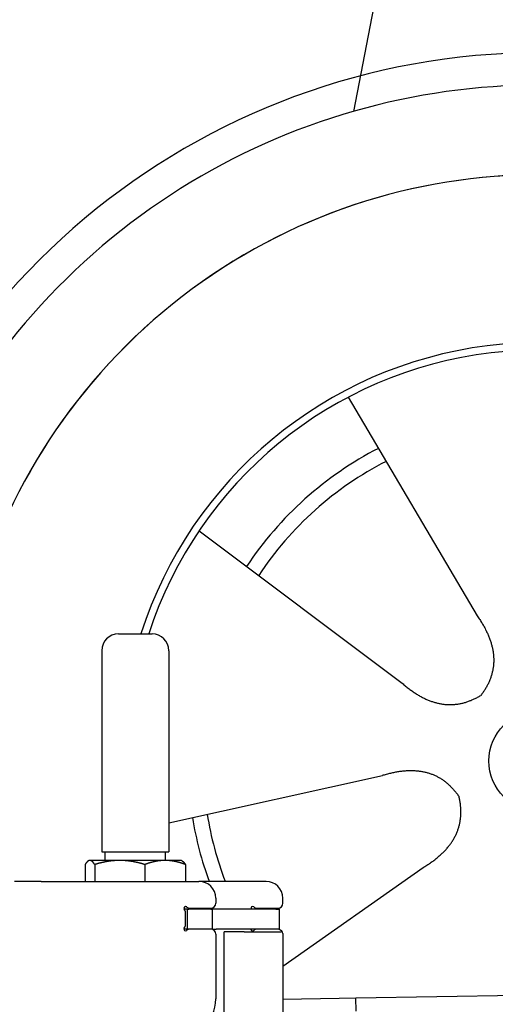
# Model space of a CAD drawing. Extents: x 1073 to 6773, y 5641 to 11966.
# Tile 52 of 58: x 4451 to 4734, y 10629 to 11216. Entities that reach past the tile are written whole.
import ezdxf

# ---------------------------------------------------------------- set-up
doc = ezdxf.new("R2010")
doc.units = 0
doc.layers.get('0').update_dxf_attribs({"linetype": 'CONTINUOUS'})
doc.layers.add('CAR', color=10, linetype='CONTINUOUS')

msp = doc.modelspace()

# ---------------------------------------------------------------- linework, layer by layer
for p, q in [((4509.57, 10849.98), (4529.57, 10849.98)), ((4499.57, 10839.98), (4499.57, 10719.98)), ((4539.57, 10839.98), (4539.57, 10719.98)), ((4499.57, 10719.98), (4539.57, 10719.98)), ((4501.57, 10714.98), (4501.57, 10719.98)), ((4537.57, 10714.98), (4537.57, 10719.98)), ((4489.65, 10712.52), (4489.65, 10702.48)), ((4492.07, 10714.98), (4491.61, 10714.71)), ((4492.52, 10714.98), (4492.07, 10714.98)), ((4510.35, 10714.98), (4492.52, 10714.98)), ((4495.39, 10712.52), (4495.39, 10702.48)), ((4537.39, 10714.98), (4510.35, 10714.98)), ((4525.31, 10712.52), (4525.31, 10702.48)), ((4547.07, 10714.98), (4537.39, 10714.98)), ((4547.07, 10714.98), (4547.53, 10714.71)), ((4549.48, 10712.52), (4549.48, 10702.48)), ((4463.57, 10702.48), (4447.57, 10702.48)), ((4463.57, 10702.48), (4557.57, 10702.48)), ((4597.57, 10702.48), (4557.57, 10702.48)), ((4567.57, 10692.48), (4567.57, 10689.48)), ((4607.57, 10689.48), (4607.57, 10692.48)), ((4550.57, 10685.98), (4548.7, 10685.98)), ((4549.57, 10676.62), (4549.57, 10683.83)), ((4550.57, 10685.98), (4551.57, 10685.98)), ((4550.57, 10685.98), (4550.57, 10673.98)), ((4564.57, 10685.98), (4551.57, 10685.98)), ((4552.21, 10686.48), (4564.57, 10686.48)), ((4564.57, 10685.98), (4565.57, 10685.98)), ((4567.74, 10685.98), (4565.57, 10685.98)), ((4565.57, 10673.98), (4565.57, 10685.98)), ((4603.4, 10685.98), (4567.74, 10685.98)), ((4592.21, 10686.48), (4604.57, 10686.48)), ((4603.4, 10685.98), (4605.57, 10685.98)), ((4605.57, 10673.98), (4605.57, 10685.98)), ((4548.68, 10673.98), (4548.57, 10673.98)), ((4550.57, 10673.98), (4548.68, 10673.98)), ((4551.57, 10673.98), (4550.57, 10673.98)), ((4552.21, 10673.98), (4551.57, 10673.98)), ((4564.57, 10673.98), (4552.21, 10673.98)), ((4565.57, 10673.98), (4564.57, 10673.98)), ((4565.57, 10673.98), (4567.74, 10673.98)), ((4567.57, 10670.98), (4567.57, 10632.48)), ((4603.4, 10673.98), (4567.74, 10673.98)), ((4572.57, 10593.9), (4572.57, 10672.48)), ((4584.57, 10672.48), (4572.57, 10672.48)), ((4584.57, 10672.48), (4606.57, 10672.48)), ((4605.57, 10673.98), (4603.4, 10673.98)), ((4607.57, 10671.48), (4607.57, 10549.54)), ((4651.05, 10633.01), (6015.84, 10656.83)), ((4607.57, 10632.25), (4641.05, 10632.84)), ((4641.05, 10632.84), (4651.05, 10633.01)), ((4651.19, 10625.01), (4651.05, 10633.01))]:
    msp.add_line(p, q)
for points in [[(4492.52, 10715, 0), (4492.49, 10715, 0), (4492.46, 10715, 0), (4492.43, 10715, 0), (4492.4, 10715, 0), (4492.37, 10715, 0), (4492.35, 10715, 0), (4492.32, 10715, 0), (4492.29, 10715, 0), (4492.26, 10715, 0), (4492.23, 10715, 0), (4492.2, 10714.9, 0), (4492.17, 10714.9, 0), (4492.14, 10714.9, 0), (4492.11, 10714.9, 0), (4492.08, 10714.9, 0), (4492.06, 10714.9, 0), (4492.03, 10714.9, 0), (4492, 10714.9, 0), (4491.97, 10714.9, 0), (4491.94, 10714.9, 0), (4491.91, 10714.9, 0), (4491.88, 10714.8, 0), (4491.85, 10714.8, 0), (4491.82, 10714.8, 0), (4491.8, 10714.8, 0), (4491.77, 10714.8, 0), (4491.74, 10714.8, 0), (4491.71, 10714.8, 0), (4491.68, 10714.8, 0), (4491.65, 10714.7, 0), (4491.62, 10714.7, 0), (4491.59, 10714.7, 0), (4491.56, 10714.7, 0), (4491.53, 10714.7, 0), (4491.5, 10714.7, 0), (4491.48, 10714.6, 0), (4491.45, 10714.6, 0), (4491.42, 10714.6, 0), (4491.39, 10714.6, 0), (4491.36, 10714.6, 0), (4491.33, 10714.5, 0), (4491.3, 10714.5, 0), (4491.27, 10714.5, 0), (4491.24, 10714.5, 0), (4491.21, 10714.4, 0), (4491.18, 10714.4, 0), (4491.15, 10714.4, 0), (4491.12, 10714.4, 0), (4491.09, 10714.3, 0), (4491.06, 10714.3, 0), (4491.03, 10714.3, 0), (4491, 10714.3, 0), (4490.97, 10714.2, 0), (4490.94, 10714.2, 0), (4490.91, 10714.2, 0), (4490.88, 10714.1, 0), (4490.85, 10714.1, 0), (4490.82, 10714.1, 0), (4490.79, 10714, 0), (4490.76, 10714, 0), (4490.73, 10714, 0), (4490.7, 10714, 0), (4490.67, 10713.9, 0), (4490.64, 10713.9, 0), (4490.61, 10713.8, 0), (4490.58, 10713.8, 0), (4490.55, 10713.8, 0), (4490.52, 10713.7, 0), (4490.49, 10713.7, 0), (4490.46, 10713.7, 0), (4490.42, 10713.6, 0), (4490.39, 10713.6, 0), (4490.36, 10713.5, 0), (4490.33, 10713.5, 0), (4490.3, 10713.5, 0), (4490.27, 10713.4, 0), (4490.24, 10713.4, 0), (4490.2, 10713.3, 0), (4490.17, 10713.3, 0), (4490.14, 10713.3, 0), (4490.11, 10713.2, 0), (4490.08, 10713.2, 0), (4490.04, 10713.1, 0), (4490.01, 10713.1, 0), (4489.98, 10713, 0), (4489.95, 10713, 0), (4489.91, 10712.9, 0), (4489.88, 10712.9, 0), (4489.85, 10712.8, 0), (4489.82, 10712.8, 0), (4489.78, 10712.7, 0), (4489.75, 10712.7, 0), (4489.72, 10712.6, 0), (4489.68, 10712.6, 0), (4489.65, 10712.5, 0)], [(4495.39, 10712.5, 0), (4495.36, 10712.6, 0), (4495.32, 10712.6, 0), (4495.29, 10712.7, 0), (4495.26, 10712.7, 0), (4495.22, 10712.8, 0), (4495.19, 10712.8, 0), (4495.16, 10712.9, 0), (4495.12, 10712.9, 0), (4495.09, 10713, 0), (4495.06, 10713, 0), (4495.03, 10713.1, 0), (4494.99, 10713.1, 0), (4494.96, 10713.2, 0), (4494.93, 10713.2, 0), (4494.9, 10713.3, 0), (4494.87, 10713.3, 0), (4494.83, 10713.3, 0), (4494.8, 10713.4, 0), (4494.77, 10713.4, 0), (4494.74, 10713.5, 0), (4494.71, 10713.5, 0), (4494.68, 10713.5, 0), (4494.65, 10713.6, 0), (4494.61, 10713.6, 0), (4494.58, 10713.7, 0), (4494.55, 10713.7, 0), (4494.52, 10713.7, 0), (4494.49, 10713.8, 0), (4494.46, 10713.8, 0), (4494.43, 10713.8, 0), (4494.4, 10713.9, 0), (4494.37, 10713.9, 0), (4494.34, 10714, 0), (4494.31, 10714, 0), (4494.28, 10714, 0), (4494.25, 10714, 0), (4494.22, 10714.1, 0), (4494.19, 10714.1, 0), (4494.16, 10714.1, 0), (4494.13, 10714.2, 0), (4494.1, 10714.2, 0), (4494.07, 10714.2, 0), (4494.04, 10714.3, 0), (4494.01, 10714.3, 0), (4493.98, 10714.3, 0), (4493.95, 10714.3, 0), (4493.92, 10714.4, 0), (4493.89, 10714.4, 0), (4493.86, 10714.4, 0), (4493.83, 10714.4, 0), (4493.8, 10714.5, 0), (4493.77, 10714.5, 0), (4493.74, 10714.5, 0), (4493.71, 10714.5, 0), (4493.68, 10714.6, 0), (4493.65, 10714.6, 0), (4493.62, 10714.6, 0), (4493.59, 10714.6, 0), (4493.56, 10714.6, 0), (4493.53, 10714.7, 0), (4493.51, 10714.7, 0), (4493.48, 10714.7, 0), (4493.45, 10714.7, 0), (4493.42, 10714.7, 0), (4493.39, 10714.7, 0), (4493.36, 10714.8, 0), (4493.33, 10714.8, 0), (4493.3, 10714.8, 0), (4493.27, 10714.8, 0), (4493.24, 10714.8, 0), (4493.21, 10714.8, 0), (4493.19, 10714.8, 0), (4493.16, 10714.8, 0), (4493.13, 10714.9, 0), (4493.1, 10714.9, 0), (4493.07, 10714.9, 0), (4493.04, 10714.9, 0), (4493.01, 10714.9, 0), (4492.98, 10714.9, 0), (4492.95, 10714.9, 0), (4492.93, 10714.9, 0), (4492.9, 10714.9, 0), (4492.87, 10714.9, 0), (4492.84, 10714.9, 0), (4492.81, 10715, 0), (4492.78, 10715, 0), (4492.75, 10715, 0), (4492.72, 10715, 0), (4492.69, 10715, 0), (4492.66, 10715, 0), (4492.64, 10715, 0), (4492.61, 10715, 0), (4492.58, 10715, 0), (4492.55, 10715, 0), (4492.52, 10715, 0)], [(4510.35, 10715, 0), (4510.2, 10715, 0), (4510.04, 10715, 0), (4509.89, 10715, 0), (4509.74, 10715, 0), (4509.59, 10715, 0), (4509.44, 10715, 0), (4509.29, 10715, 0), (4509.14, 10715, 0), (4508.99, 10715, 0), (4508.84, 10715, 0), (4508.68, 10714.9, 0), (4508.53, 10714.9, 0), (4508.38, 10714.9, 0), (4508.23, 10714.9, 0), (4508.08, 10714.9, 0), (4507.93, 10714.9, 0), (4507.78, 10714.9, 0), (4507.63, 10714.9, 0), (4507.48, 10714.9, 0), (4507.33, 10714.9, 0), (4507.18, 10714.9, 0), (4507.03, 10714.8, 0), (4506.87, 10714.8, 0), (4506.72, 10714.8, 0), (4506.57, 10714.8, 0), (4506.42, 10714.8, 0), (4506.27, 10714.8, 0), (4506.12, 10714.8, 0), (4505.97, 10714.8, 0), (4505.82, 10714.7, 0), (4505.66, 10714.7, 0), (4505.51, 10714.7, 0), (4505.36, 10714.7, 0), (4505.21, 10714.7, 0), (4505.06, 10714.7, 0), (4504.91, 10714.6, 0), (4504.75, 10714.6, 0), (4504.6, 10714.6, 0), (4504.45, 10714.6, 0), (4504.29, 10714.6, 0), (4504.14, 10714.5, 0), (4503.99, 10714.5, 0), (4503.84, 10714.5, 0), (4503.68, 10714.5, 0), (4503.53, 10714.4, 0), (4503.37, 10714.4, 0), (4503.22, 10714.4, 0), (4503.06, 10714.4, 0), (4502.91, 10714.3, 0), (4502.75, 10714.3, 0), (4502.6, 10714.3, 0), (4502.44, 10714.3, 0), (4502.29, 10714.2, 0), (4502.13, 10714.2, 0), (4501.98, 10714.2, 0), (4501.82, 10714.1, 0), (4501.66, 10714.1, 0), (4501.5, 10714.1, 0), (4501.35, 10714, 0), (4501.19, 10714, 0), (4501.03, 10714, 0), (4500.87, 10714, 0), (4500.71, 10713.9, 0), (4500.55, 10713.9, 0), (4500.39, 10713.8, 0), (4500.23, 10713.8, 0), (4500.07, 10713.8, 0), (4499.91, 10713.7, 0), (4499.75, 10713.7, 0), (4499.59, 10713.7, 0), (4499.43, 10713.6, 0), (4499.27, 10713.6, 0), (4499.1, 10713.5, 0), (4498.94, 10713.5, 0), (4498.78, 10713.5, 0), (4498.61, 10713.4, 0), (4498.45, 10713.4, 0), (4498.28, 10713.3, 0), (4498.12, 10713.3, 0), (4497.95, 10713.3, 0), (4497.78, 10713.2, 0), (4497.62, 10713.2, 0), (4497.45, 10713.1, 0), (4497.28, 10713.1, 0), (4497.11, 10713, 0), (4496.94, 10713, 0), (4496.77, 10712.9, 0), (4496.6, 10712.9, 0), (4496.43, 10712.8, 0), (4496.26, 10712.8, 0), (4496.08, 10712.7, 0), (4495.91, 10712.7, 0), (4495.74, 10712.6, 0), (4495.56, 10712.6, 0), (4495.39, 10712.5, 0)], [(4525.31, 10712.5, 0), (4525.13, 10712.6, 0), (4524.96, 10712.6, 0), (4524.78, 10712.7, 0), (4524.61, 10712.7, 0), (4524.44, 10712.8, 0), (4524.27, 10712.8, 0), (4524.1, 10712.9, 0), (4523.92, 10712.9, 0), (4523.75, 10713, 0), (4523.59, 10713, 0), (4523.42, 10713.1, 0), (4523.25, 10713.1, 0), (4523.08, 10713.2, 0), (4522.91, 10713.2, 0), (4522.75, 10713.3, 0), (4522.58, 10713.3, 0), (4522.41, 10713.3, 0), (4522.25, 10713.4, 0), (4522.08, 10713.4, 0), (4521.92, 10713.5, 0), (4521.76, 10713.5, 0), (4521.59, 10713.5, 0), (4521.43, 10713.6, 0), (4521.27, 10713.6, 0), (4521.11, 10713.7, 0), (4520.94, 10713.7, 0), (4520.78, 10713.7, 0), (4520.62, 10713.8, 0), (4520.46, 10713.8, 0), (4520.3, 10713.8, 0), (4520.14, 10713.9, 0), (4519.98, 10713.9, 0), (4519.82, 10714, 0), (4519.66, 10714, 0), (4519.51, 10714, 0), (4519.35, 10714, 0), (4519.19, 10714.1, 0), (4519.03, 10714.1, 0), (4518.88, 10714.1, 0), (4518.72, 10714.2, 0), (4518.56, 10714.2, 0), (4518.41, 10714.2, 0), (4518.25, 10714.3, 0), (4518.1, 10714.3, 0), (4517.94, 10714.3, 0), (4517.79, 10714.3, 0), (4517.63, 10714.4, 0), (4517.48, 10714.4, 0), (4517.32, 10714.4, 0), (4517.17, 10714.4, 0), (4517.01, 10714.5, 0), (4516.86, 10714.5, 0), (4516.71, 10714.5, 0), (4516.55, 10714.5, 0), (4516.4, 10714.6, 0), (4516.25, 10714.6, 0), (4516.1, 10714.6, 0), (4515.94, 10714.6, 0), (4515.79, 10714.6, 0), (4515.64, 10714.7, 0), (4515.49, 10714.7, 0), (4515.33, 10714.7, 0), (4515.18, 10714.7, 0), (4515.03, 10714.7, 0), (4514.88, 10714.7, 0), (4514.73, 10714.8, 0), (4514.58, 10714.8, 0), (4514.42, 10714.8, 0), (4514.27, 10714.8, 0), (4514.12, 10714.8, 0), (4513.97, 10714.8, 0), (4513.82, 10714.8, 0), (4513.67, 10714.8, 0), (4513.52, 10714.9, 0), (4513.37, 10714.9, 0), (4513.22, 10714.9, 0), (4513.07, 10714.9, 0), (4512.92, 10714.9, 0), (4512.76, 10714.9, 0), (4512.61, 10714.9, 0), (4512.46, 10714.9, 0), (4512.31, 10714.9, 0), (4512.16, 10714.9, 0), (4512.01, 10714.9, 0), (4511.86, 10715, 0), (4511.71, 10715, 0), (4511.56, 10715, 0), (4511.41, 10715, 0), (4511.26, 10715, 0), (4511.1, 10715, 0), (4510.95, 10715, 0), (4510.8, 10715, 0), (4510.65, 10715, 0), (4510.5, 10715, 0), (4510.35, 10715, 0)], [(4537.39, 10715, 0), (4537.27, 10715, 0), (4537.15, 10715, 0), (4537.03, 10715, 0), (4536.91, 10715, 0), (4536.78, 10715, 0), (4536.66, 10715, 0), (4536.54, 10715, 0), (4536.42, 10715, 0), (4536.29, 10715, 0), (4536.17, 10715, 0), (4536.05, 10714.9, 0), (4535.93, 10714.9, 0), (4535.81, 10714.9, 0), (4535.69, 10714.9, 0), (4535.56, 10714.9, 0), (4535.44, 10714.9, 0), (4535.32, 10714.9, 0), (4535.2, 10714.9, 0), (4535.08, 10714.9, 0), (4534.95, 10714.9, 0), (4534.83, 10714.9, 0), (4534.71, 10714.8, 0), (4534.59, 10714.8, 0), (4534.47, 10714.8, 0), (4534.34, 10714.8, 0), (4534.22, 10714.8, 0), (4534.1, 10714.8, 0), (4533.98, 10714.8, 0), (4533.86, 10714.8, 0), (4533.73, 10714.7, 0), (4533.61, 10714.7, 0), (4533.49, 10714.7, 0), (4533.37, 10714.7, 0), (4533.24, 10714.7, 0), (4533.12, 10714.7, 0), (4533, 10714.6, 0), (4532.87, 10714.6, 0), (4532.75, 10714.6, 0), (4532.63, 10714.6, 0), (4532.5, 10714.6, 0), (4532.38, 10714.5, 0), (4532.26, 10714.5, 0), (4532.13, 10714.5, 0), (4532.01, 10714.5, 0), (4531.88, 10714.4, 0), (4531.76, 10714.4, 0), (4531.63, 10714.4, 0), (4531.51, 10714.4, 0), (4531.38, 10714.3, 0), (4531.26, 10714.3, 0), (4531.13, 10714.3, 0), (4531.01, 10714.3, 0), (4530.88, 10714.2, 0), (4530.76, 10714.2, 0), (4530.63, 10714.2, 0), (4530.5, 10714.1, 0), (4530.38, 10714.1, 0), (4530.25, 10714.1, 0), (4530.12, 10714, 0), (4529.99, 10714, 0), (4529.87, 10714, 0), (4529.74, 10714, 0), (4529.61, 10713.9, 0), (4529.48, 10713.9, 0), (4529.35, 10713.8, 0), (4529.22, 10713.8, 0), (4529.09, 10713.8, 0), (4528.96, 10713.7, 0), (4528.83, 10713.7, 0), (4528.7, 10713.7, 0), (4528.57, 10713.6, 0), (4528.44, 10713.6, 0), (4528.31, 10713.5, 0), (4528.18, 10713.5, 0), (4528.04, 10713.5, 0), (4527.91, 10713.4, 0), (4527.78, 10713.4, 0), (4527.64, 10713.3, 0), (4527.51, 10713.3, 0), (4527.37, 10713.3, 0), (4527.24, 10713.2, 0), (4527.1, 10713.2, 0), (4526.97, 10713.1, 0), (4526.83, 10713.1, 0), (4526.7, 10713, 0), (4526.56, 10713, 0), (4526.42, 10712.9, 0), (4526.28, 10712.9, 0), (4526.15, 10712.8, 0), (4526.01, 10712.8, 0), (4525.87, 10712.7, 0), (4525.73, 10712.7, 0), (4525.59, 10712.6, 0), (4525.45, 10712.6, 0), (4525.31, 10712.5, 0)], [(4549.48, 10712.5, 0), (4549.34, 10712.6, 0), (4549.2, 10712.6, 0), (4549.06, 10712.7, 0), (4548.92, 10712.7, 0), (4548.78, 10712.8, 0), (4548.64, 10712.8, 0), (4548.5, 10712.9, 0), (4548.37, 10712.9, 0), (4548.23, 10713, 0), (4548.09, 10713, 0), (4547.96, 10713.1, 0), (4547.82, 10713.1, 0), (4547.68, 10713.2, 0), (4547.55, 10713.2, 0), (4547.41, 10713.3, 0), (4547.28, 10713.3, 0), (4547.15, 10713.3, 0), (4547.01, 10713.4, 0), (4546.88, 10713.4, 0), (4546.75, 10713.5, 0), (4546.61, 10713.5, 0), (4546.48, 10713.5, 0), (4546.35, 10713.6, 0), (4546.22, 10713.6, 0), (4546.09, 10713.7, 0), (4545.96, 10713.7, 0), (4545.83, 10713.7, 0), (4545.7, 10713.8, 0), (4545.57, 10713.8, 0), (4545.44, 10713.8, 0), (4545.31, 10713.9, 0), (4545.18, 10713.9, 0), (4545.05, 10714, 0), (4544.92, 10714, 0), (4544.8, 10714, 0), (4544.67, 10714, 0), (4544.54, 10714.1, 0), (4544.41, 10714.1, 0), (4544.29, 10714.1, 0), (4544.16, 10714.2, 0), (4544.03, 10714.2, 0), (4543.91, 10714.2, 0), (4543.78, 10714.3, 0), (4543.66, 10714.3, 0), (4543.53, 10714.3, 0), (4543.41, 10714.3, 0), (4543.28, 10714.4, 0), (4543.16, 10714.4, 0), (4543.03, 10714.4, 0), (4542.91, 10714.4, 0), (4542.78, 10714.5, 0), (4542.66, 10714.5, 0), (4542.53, 10714.5, 0), (4542.41, 10714.5, 0), (4542.29, 10714.6, 0), (4542.16, 10714.6, 0), (4542.04, 10714.6, 0), (4541.92, 10714.6, 0), (4541.79, 10714.6, 0), (4541.67, 10714.7, 0), (4541.55, 10714.7, 0), (4541.42, 10714.7, 0), (4541.3, 10714.7, 0), (4541.18, 10714.7, 0), (4541.06, 10714.7, 0), (4540.93, 10714.8, 0), (4540.81, 10714.8, 0), (4540.69, 10714.8, 0), (4540.57, 10714.8, 0), (4540.45, 10714.8, 0), (4540.32, 10714.8, 0), (4540.2, 10714.8, 0), (4540.08, 10714.8, 0), (4539.96, 10714.9, 0), (4539.84, 10714.9, 0), (4539.71, 10714.9, 0), (4539.59, 10714.9, 0), (4539.47, 10714.9, 0), (4539.35, 10714.9, 0), (4539.23, 10714.9, 0), (4539.1, 10714.9, 0), (4538.98, 10714.9, 0), (4538.86, 10714.9, 0), (4538.74, 10714.9, 0), (4538.62, 10715, 0), (4538.49, 10715, 0), (4538.37, 10715, 0), (4538.25, 10715, 0), (4538.13, 10715, 0), (4538.01, 10715, 0), (4537.88, 10715, 0), (4537.76, 10715, 0), (4537.64, 10715, 0), (4537.52, 10715, 0), (4537.39, 10715, 0)], [(4547.53, 10714.7, 0), (4547.55, 10714.7, 0), (4547.57, 10714.7, 0), (4547.59, 10714.7, 0), (4547.61, 10714.7, 0), (4547.62, 10714.7, 0), (4547.64, 10714.6, 0), (4547.66, 10714.6, 0), (4547.68, 10714.6, 0), (4547.7, 10714.6, 0), (4547.72, 10714.6, 0), (4547.74, 10714.6, 0), (4547.76, 10714.6, 0), (4547.78, 10714.5, 0), (4547.8, 10714.5, 0), (4547.82, 10714.5, 0), (4547.84, 10714.5, 0), (4547.86, 10714.5, 0), (4547.88, 10714.5, 0), (4547.9, 10714.5, 0), (4547.92, 10714.4, 0), (4547.94, 10714.4, 0), (4547.96, 10714.4, 0), (4547.98, 10714.4, 0), (4548, 10714.4, 0), (4548.02, 10714.4, 0), (4548.04, 10714.3, 0), (4548.06, 10714.3, 0), (4548.08, 10714.3, 0), (4548.1, 10714.3, 0), (4548.12, 10714.3, 0), (4548.14, 10714.3, 0), (4548.16, 10714.2, 0), (4548.18, 10714.2, 0), (4548.2, 10714.2, 0), (4548.22, 10714.2, 0), (4548.24, 10714.2, 0), (4548.26, 10714.1, 0), (4548.28, 10714.1, 0), (4548.3, 10714.1, 0), (4548.32, 10714.1, 0), (4548.34, 10714.1, 0), (4548.36, 10714, 0), (4548.38, 10714, 0), (4548.4, 10714, 0), (4548.42, 10714, 0), (4548.44, 10713.9, 0), (4548.46, 10713.9, 0), (4548.48, 10713.9, 0), (4548.5, 10713.9, 0), (4548.52, 10713.9, 0), (4548.54, 10713.8, 0), (4548.56, 10713.8, 0), (4548.58, 10713.8, 0), (4548.6, 10713.8, 0), (4548.62, 10713.7, 0), (4548.64, 10713.7, 0), (4548.67, 10713.7, 0), (4548.69, 10713.7, 0), (4548.71, 10713.6, 0), (4548.73, 10713.6, 0), (4548.75, 10713.6, 0), (4548.77, 10713.6, 0), (4548.79, 10713.5, 0), (4548.81, 10713.5, 0), (4548.83, 10713.5, 0), (4548.85, 10713.4, 0), (4548.87, 10713.4, 0), (4548.9, 10713.4, 0), (4548.92, 10713.4, 0), (4548.94, 10713.3, 0), (4548.96, 10713.3, 0), (4548.98, 10713.3, 0), (4549, 10713.2, 0), (4549.02, 10713.2, 0), (4549.04, 10713.2, 0), (4549.07, 10713.2, 0), (4549.09, 10713.1, 0), (4549.11, 10713.1, 0), (4549.13, 10713.1, 0), (4549.15, 10713, 0), (4549.17, 10713, 0), (4549.2, 10713, 0), (4549.22, 10712.9, 0), (4549.24, 10712.9, 0), (4549.26, 10712.9, 0), (4549.28, 10712.8, 0), (4549.31, 10712.8, 0), (4549.33, 10712.8, 0), (4549.35, 10712.7, 0), (4549.37, 10712.7, 0), (4549.39, 10712.7, 0), (4549.42, 10712.6, 0), (4549.44, 10712.6, 0), (4549.46, 10712.6, 0), (4549.48, 10712.5, 0)]]:
    msp.add_polyline3d(points)
for centre, radius, start, end in [((4509.57, 10839.98), 10, 90, 180), ((4529.57, 10839.98), 10, 0, 90), ((4557.57, 10692.48), 10, 0, 90), ((4597.57, 10692.48), 10, 0, 90), ((4549.57, 10686.48), 1, 48.59038, 221.40962), ((4564.57, 10689.48), 3, 270, 0), ((4589.57, 10686.48), 1, 48.59038, 210), ((4604.57, 10689.48), 3, 270, 0), ((4546.57, 10683.83), 3, 0, 41.40962), ((4552.21, 10689.48), 3, 228.59038, 270), ((4592.21, 10689.48), 3, 228.59038, 270), ((4546.57, 10676.62), 3, 318.59038, 0), ((4549.57, 10673.98), 1, 138.59038, 311.40962), ((4552.21, 10670.98), 3, 90, 131.40962), ((4564.57, 10670.98), 3, 0, 90), ((4589.57, 10673.98), 1, 180, 311.40962), ((4592.21, 10670.98), 3, 90, 131.40962), ((4604.57, 10670.98), 3, 22.00087, 90), ((4606.57, 10671.48), 1, 0, 90), ((4542.57, 10632.48), 25, 270, 0)]:
    msp.add_arc(centre, radius, start, end)
at = {"layer": 'CAR'}
for p, q in [((4703.23, 11436.64), (4649.65, 11161.44)), ((4646.56, 10991.07), (4723.5, 10860.65)), ((4557.64, 10911.48), (4678.77, 10820.62)), ((4539.51, 10737.33), (4666.92, 10765.66)), ((4607.51, 10651.9), (4691.17, 10710.75))]:
    msp.add_line(p, q, dxfattribs=at)
for points in [[(4723.5, 10860.7, 0), (4723.88, 10860.1, 0), (4724.26, 10859.6, 0), (4724.63, 10859, 0), (4724.99, 10858.5, 0), (4725.35, 10857.9, 0), (4725.69, 10857.4, 0), (4726.03, 10856.8, 0), (4726.36, 10856.3, 0), (4726.69, 10855.8, 0), (4727, 10855.2, 0), (4727.31, 10854.7, 0), (4727.61, 10854.1, 0), (4727.9, 10853.6, 0), (4728.19, 10853.1, 0), (4728.47, 10852.5, 0), (4728.74, 10852, 0), (4729, 10851.5, 0), (4729.25, 10850.9, 0), (4729.5, 10850.4, 0), (4729.74, 10849.9, 0), (4729.97, 10849.4, 0), (4730.19, 10848.8, 0), (4730.41, 10848.3, 0), (4730.61, 10847.8, 0), (4730.81, 10847.3, 0), (4731.01, 10846.7, 0), (4731.19, 10846.2, 0), (4731.37, 10845.7, 0), (4731.54, 10845.2, 0), (4731.7, 10844.7, 0), (4731.85, 10844.1, 0), (4732, 10843.6, 0), (4732.14, 10843.1, 0), (4732.27, 10842.6, 0), (4732.39, 10842.1, 0), (4732.5, 10841.6, 0), (4732.61, 10841.1, 0), (4732.71, 10840.6, 0), (4732.8, 10840.1, 0), (4732.89, 10839.5, 0), (4732.96, 10839, 0), (4733.03, 10838.5, 0), (4733.09, 10838, 0), (4733.14, 10837.5, 0), (4733.19, 10837, 0), (4733.23, 10836.5, 0), (4733.26, 10836, 0), (4733.28, 10835.5, 0), (4733.29, 10835, 0), (4733.3, 10834.5, 0), (4733.3, 10834, 0), (4733.29, 10833.5, 0), (4733.27, 10833.1, 0), (4733.25, 10832.6, 0), (4733.22, 10832.1, 0), (4733.18, 10831.6, 0), (4733.13, 10831.1, 0), (4733.07, 10830.6, 0), (4733.01, 10830.1, 0), (4732.94, 10829.6, 0), (4732.86, 10829.1, 0), (4732.78, 10828.7, 0), (4732.68, 10828.2, 0), (4732.58, 10827.7, 0), (4732.47, 10827.2, 0), (4732.35, 10826.7, 0), (4732.23, 10826.3, 0), (4732.1, 10825.8, 0), (4731.96, 10825.3, 0), (4731.81, 10824.8, 0), (4731.65, 10824.4, 0), (4731.49, 10823.9, 0), (4731.32, 10823.4, 0), (4731.14, 10822.9, 0), (4730.95, 10822.5, 0), (4730.76, 10822, 0), (4730.56, 10821.5, 0), (4730.35, 10821.1, 0), (4730.13, 10820.6, 0), (4729.9, 10820.1, 0), (4729.67, 10819.7, 0), (4729.43, 10819.2, 0), (4729.18, 10818.8, 0), (4728.92, 10818.3, 0), (4728.66, 10817.8, 0), (4728.39, 10817.4, 0), (4728.11, 10816.9, 0), (4727.82, 10816.5, 0), (4727.53, 10816, 0), (4727.23, 10815.6, 0), (4726.91, 10815.1, 0), (4726.6, 10814.7, 0), (4726.27, 10814.2, 0), (4725.94, 10813.8, 0), (4725.6, 10813.3, 0)], [(4678.77, 10820.6, 0), (4679.27, 10820.2, 0), (4679.78, 10819.7, 0), (4680.28, 10819.3, 0), (4680.78, 10818.9, 0), (4681.28, 10818.5, 0), (4681.78, 10818.1, 0), (4682.29, 10817.7, 0), (4682.79, 10817.3, 0), (4683.29, 10816.9, 0), (4683.79, 10816.5, 0), (4684.29, 10816.2, 0), (4684.79, 10815.8, 0), (4685.29, 10815.5, 0), (4685.79, 10815.1, 0), (4686.29, 10814.8, 0), (4686.79, 10814.5, 0), (4687.29, 10814.1, 0), (4687.79, 10813.8, 0), (4688.28, 10813.5, 0), (4688.78, 10813.2, 0), (4689.28, 10812.9, 0), (4689.78, 10812.7, 0), (4690.28, 10812.4, 0), (4690.78, 10812.1, 0), (4691.27, 10811.9, 0), (4691.77, 10811.6, 0), (4692.27, 10811.4, 0), (4692.76, 10811.1, 0), (4693.26, 10810.9, 0), (4693.76, 10810.7, 0), (4694.25, 10810.5, 0), (4694.75, 10810.3, 0), (4695.25, 10810.1, 0), (4695.74, 10809.9, 0), (4696.24, 10809.7, 0), (4696.73, 10809.6, 0), (4697.23, 10809.4, 0), (4697.72, 10809.2, 0), (4698.22, 10809.1, 0), (4698.71, 10809, 0), (4699.21, 10808.8, 0), (4699.7, 10808.7, 0), (4700.19, 10808.6, 0), (4700.69, 10808.5, 0), (4701.18, 10808.4, 0), (4701.67, 10808.3, 0), (4702.17, 10808.2, 0), (4702.66, 10808.1, 0), (4703.15, 10808.1, 0), (4703.65, 10808, 0), (4704.14, 10807.9, 0), (4704.63, 10807.9, 0), (4705.12, 10807.9, 0), (4705.61, 10807.8, 0), (4706.1, 10807.8, 0), (4706.6, 10807.8, 0), (4707.09, 10807.8, 0), (4707.58, 10807.8, 0), (4708.07, 10807.8, 0), (4708.56, 10807.8, 0), (4709.05, 10807.8, 0), (4709.54, 10807.9, 0), (4710.03, 10807.9, 0), (4710.52, 10808, 0), (4711.01, 10808, 0), (4711.5, 10808.1, 0), (4711.99, 10808.1, 0), (4712.48, 10808.2, 0), (4712.96, 10808.3, 0), (4713.45, 10808.4, 0), (4713.94, 10808.5, 0), (4714.43, 10808.6, 0), (4714.92, 10808.7, 0), (4715.4, 10808.9, 0), (4715.89, 10809, 0), (4716.38, 10809.1, 0), (4716.87, 10809.3, 0), (4717.35, 10809.4, 0), (4717.84, 10809.6, 0), (4718.32, 10809.8, 0), (4718.81, 10810, 0), (4719.3, 10810.2, 0), (4719.78, 10810.3, 0), (4720.27, 10810.6, 0), (4720.75, 10810.8, 0), (4721.24, 10811, 0), (4721.72, 10811.2, 0), (4722.21, 10811.4, 0), (4722.69, 10811.7, 0), (4723.18, 10811.9, 0), (4723.66, 10812.2, 0), (4724.15, 10812.5, 0), (4724.63, 10812.7, 0), (4725.11, 10813, 0), (4725.6, 10813.3, 0)], [(4666.92, 10765.7, 0), (4667.56, 10765.9, 0), (4668.2, 10766, 0), (4668.83, 10766.2, 0), (4669.46, 10766.4, 0), (4670.09, 10766.6, 0), (4670.71, 10766.7, 0), (4671.33, 10766.9, 0), (4671.95, 10767, 0), (4672.56, 10767.2, 0), (4673.17, 10767.3, 0), (4673.78, 10767.4, 0), (4674.38, 10767.6, 0), (4674.98, 10767.7, 0), (4675.58, 10767.8, 0), (4676.17, 10767.9, 0), (4676.76, 10768, 0), (4677.35, 10768.1, 0), (4677.93, 10768.1, 0), (4678.51, 10768.2, 0), (4679.09, 10768.3, 0), (4679.66, 10768.3, 0), (4680.23, 10768.4, 0), (4680.79, 10768.4, 0), (4681.36, 10768.5, 0), (4681.92, 10768.5, 0), (4682.47, 10768.5, 0), (4683.02, 10768.5, 0), (4683.57, 10768.5, 0), (4684.12, 10768.5, 0), (4684.66, 10768.5, 0), (4685.2, 10768.5, 0), (4685.73, 10768.5, 0), (4686.27, 10768.5, 0), (4686.79, 10768.4, 0), (4687.32, 10768.4, 0), (4687.84, 10768.3, 0), (4688.36, 10768.3, 0), (4688.87, 10768.2, 0), (4689.38, 10768.1, 0), (4689.89, 10768.1, 0), (4690.4, 10768, 0), (4690.9, 10767.9, 0), (4691.4, 10767.8, 0), (4691.89, 10767.7, 0), (4692.38, 10767.6, 0), (4692.87, 10767.5, 0), (4693.35, 10767.3, 0), (4693.83, 10767.2, 0), (4694.31, 10767.1, 0), (4694.79, 10766.9, 0), (4695.26, 10766.8, 0), (4695.72, 10766.6, 0), (4696.19, 10766.4, 0), (4696.65, 10766.3, 0), (4697.1, 10766.1, 0), (4697.56, 10765.9, 0), (4698.01, 10765.7, 0), (4698.46, 10765.5, 0), (4698.9, 10765.3, 0), (4699.34, 10765.1, 0), (4699.78, 10764.8, 0), (4700.21, 10764.6, 0), (4700.64, 10764.4, 0), (4701.06, 10764.1, 0), (4701.49, 10763.9, 0), (4701.91, 10763.6, 0), (4702.32, 10763.3, 0), (4702.74, 10763.1, 0), (4703.15, 10762.8, 0), (4703.55, 10762.5, 0), (4703.95, 10762.2, 0), (4704.35, 10761.9, 0), (4704.75, 10761.6, 0), (4705.14, 10761.3, 0), (4705.53, 10761, 0), (4705.92, 10760.6, 0), (4706.3, 10760.3, 0), (4706.68, 10759.9, 0), (4707.05, 10759.6, 0), (4707.42, 10759.2, 0), (4707.79, 10758.9, 0), (4708.16, 10758.5, 0), (4708.52, 10758.1, 0), (4708.88, 10757.7, 0), (4709.23, 10757.3, 0), (4709.58, 10756.9, 0), (4709.93, 10756.5, 0), (4710.28, 10756.1, 0), (4710.62, 10755.7, 0), (4710.96, 10755.3, 0), (4711.29, 10754.8, 0), (4711.62, 10754.4, 0), (4711.95, 10753.9, 0), (4712.27, 10753.5, 0), (4712.6, 10753, 0)], [(4691.17, 10710.8, 0), (4691.75, 10711.1, 0), (4692.32, 10711.4, 0), (4692.88, 10711.8, 0), (4693.43, 10712.1, 0), (4693.98, 10712.5, 0), (4694.52, 10712.8, 0), (4695.05, 10713.2, 0), (4695.58, 10713.5, 0), (4696.1, 10713.9, 0), (4696.61, 10714.3, 0), (4697.11, 10714.6, 0), (4697.6, 10715, 0), (4698.09, 10715.4, 0), (4698.57, 10715.7, 0), (4699.04, 10716.1, 0), (4699.51, 10716.5, 0), (4699.97, 10716.8, 0), (4700.42, 10717.2, 0), (4700.86, 10717.6, 0), (4701.29, 10718, 0), (4701.72, 10718.4, 0), (4702.14, 10718.8, 0), (4702.55, 10719.2, 0), (4702.96, 10719.5, 0), (4703.36, 10719.9, 0), (4703.75, 10720.3, 0), (4704.13, 10720.7, 0), (4704.5, 10721.1, 0), (4704.87, 10721.5, 0), (4705.23, 10721.9, 0), (4705.59, 10722.3, 0), (4705.93, 10722.8, 0), (4706.27, 10723.2, 0), (4706.6, 10723.6, 0), (4706.92, 10724, 0), (4707.24, 10724.4, 0), (4707.54, 10724.8, 0), (4707.84, 10725.3, 0), (4708.14, 10725.7, 0), (4708.42, 10726.1, 0), (4708.7, 10726.5, 0), (4708.97, 10727, 0), (4709.23, 10727.4, 0), (4709.49, 10727.8, 0), (4709.74, 10728.3, 0), (4709.98, 10728.7, 0), (4710.21, 10729.2, 0), (4710.44, 10729.6, 0), (4710.65, 10730.1, 0), (4710.87, 10730.5, 0), (4711.07, 10731, 0), (4711.26, 10731.4, 0), (4711.45, 10731.9, 0), (4711.63, 10732.3, 0), (4711.81, 10732.8, 0), (4711.97, 10733.2, 0), (4712.13, 10733.7, 0), (4712.28, 10734.2, 0), (4712.42, 10734.7, 0), (4712.56, 10735.1, 0), (4712.69, 10735.6, 0), (4712.81, 10736.1, 0), (4712.92, 10736.6, 0), (4713.03, 10737, 0), (4713.13, 10737.5, 0), (4713.22, 10738, 0), (4713.3, 10738.5, 0), (4713.38, 10739, 0), (4713.44, 10739.5, 0), (4713.51, 10740, 0), (4713.56, 10740.5, 0), (4713.6, 10741, 0), (4713.64, 10741.5, 0), (4713.67, 10742, 0), (4713.7, 10742.5, 0), (4713.71, 10743, 0), (4713.72, 10743.5, 0), (4713.72, 10744, 0), (4713.72, 10744.5, 0), (4713.7, 10745, 0), (4713.68, 10745.5, 0), (4713.65, 10746.1, 0), (4713.62, 10746.6, 0), (4713.57, 10747.1, 0), (4713.52, 10747.6, 0), (4713.46, 10748.2, 0), (4713.4, 10748.7, 0), (4713.32, 10749.2, 0), (4713.24, 10749.8, 0), (4713.15, 10750.3, 0), (4713.06, 10750.8, 0), (4712.95, 10751.4, 0), (4712.84, 10751.9, 0), (4712.72, 10752.5, 0), (4712.6, 10753, 0)]]:
    msp.add_polyline3d(points, dxfattribs=at)
msp.add_circle((4760.58, 10774.22), 30.15, dxfattribs=at)
for centre, radius, start, end in [((4761.01, 10773.71), 422.7, 4.65041, 165.21264), ((4761.01, 10773.71), 403.41, 0.03154, 193.93116), ((4761.01, 10773.71), 350, 337.64956, 204.35594), ((4761.01, 10773.71), 350, 337.68758, 204.35594), ((4761.01, 10773.71), 250, 327.29649, 162.22918), ((4760.58, 10774.22), 245, 326.36505, 161.98037), ((4760.58, 10774.22), 209.64, 117.262, 146.39945), ((4760.58, 10774.22), 200.65, 117.11518, 146.54628), ((4760.58, 10774.22), 209.64, 189.262, 200.00294), ((4760.58, 10774.22), 200.65, 189.11518, 200.94026)]:
    msp.add_arc(centre, radius, start, end, dxfattribs=at)

doc.saveas('drawing.dxf')
